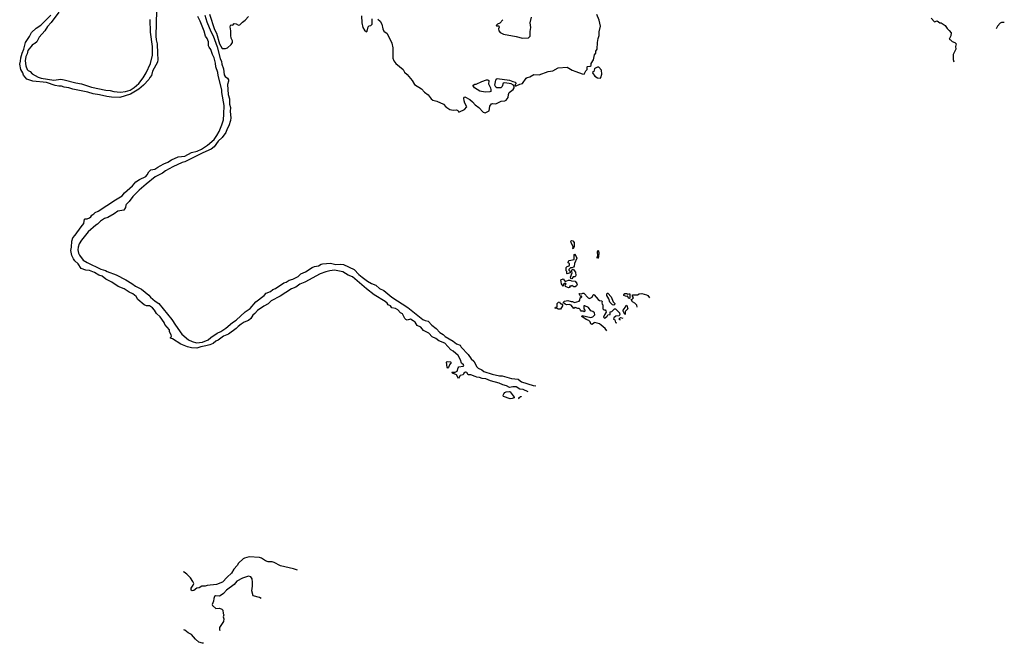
# Model space of a CAD drawing. Extents: x 2239781 to 2394849, y 665654 to 770575.
# Tile 87 of 147: x 2347380 to 2361904, y 665654 to 674850. Entities that reach past the tile are written whole.
import ezdxf

# ---------------------------------------------------------------- set-up
doc = ezdxf.new("R2010")
doc.units = 0

msp = doc.modelspace()

# ---------------------------------------------------------------- linework, layer by layer
at = {"layer": '0CON10XD'}
for points in [[(2349400, 674985), (2349388, 674605), (2349392, 674552), (2349409, 674495), (2349410, 674350), (2349419, 674265), (2349412, 674225), (2349338, 674092), (2349322, 674025), (2349301, 673999), (2349285, 673966), (2349207, 673885), (2349135, 673824), (2349015, 673753), (2348855, 673704), (2348735, 673706), (2348664, 673715), (2348555, 673744), (2348462, 673758), (2348385, 673781), (2348165, 673826), (2348104, 673844), (2348036, 673854), (2347995, 673869), (2347955, 673869), (2347905, 673881), (2347775, 673922), (2347575, 673945), (2347486, 673975), (2347435, 674030), (2347427, 674067), (2347395, 674116), (2347380, 674195), (2347392, 674238), (2347395, 674287), (2347415, 674354), (2347443, 674417), (2347465, 674514), (2347526, 674604), (2347555, 674659), (2347623, 674727), (2347689, 674771), (2347841, 674919)], [(2347959, 674961), (2347845, 674810), (2347790, 674750), (2347749, 674685), (2347669, 674591), (2347632, 674525), (2347605, 674498), (2347585, 674490), (2347565, 674475), (2347502, 674398), (2347490, 674345), (2347472, 674308), (2347458, 674245), (2347469, 674169), (2347488, 674118), (2347505, 674100), (2347535, 674087), (2347564, 674054), (2347652, 674002), (2347695, 673989), (2347885, 673960), (2347985, 673973), (2348035, 673965), (2348209, 673919), (2348289, 673905), (2348437, 673857), (2348651, 673811), (2348715, 673805), (2348769, 673789), (2348865, 673780), (2348938, 673792), (2349008, 673812), (2349069, 673851), (2349139, 673911), (2349199, 673991), (2349243, 674067), (2349308, 674202), (2349339, 674325), (2349339, 674455), (2349309, 674665), (2349304, 674854)], [(2354880, 669364), (2354809, 669399), (2354755, 669400), (2354704, 669434), (2354652, 669438), (2354605, 669426), (2354561, 669451), (2354505, 669463), (2354451, 669491), (2354323, 669523), (2354255, 669553), (2354202, 669558), (2354162, 669572), (2354125, 669577), (2354099, 669589), (2354035, 669614), (2353997, 669615), (2353975, 669646), (2353955, 669651), (2353933, 669637), (2353923, 669615), (2353879, 669601), (2353855, 669560), (2353824, 669614), (2353762, 669635), (2353752, 669645), (2353758, 669652), (2353805, 669652), (2353833, 669667), (2353848, 669715), (2353859, 669731), (2353921, 669739), (2353930, 669745), (2353925, 669760), (2353895, 669783), (2353883, 669833), (2353848, 669898), (2353775, 669962), (2353741, 669981), (2353649, 670079), (2353561, 670115), (2353519, 670149), (2353465, 670174), (2353417, 670227), (2353335, 670265), (2353296, 670316), (2353245, 670340), (2353211, 670391), (2353185, 670411), (2353145, 670433), (2353095, 670420), (2353075, 670427), (2353059, 670445), (2353025, 670514), (2352995, 670528), (2352960, 670570), (2352925, 670592), (2352871, 670601), (2352850, 670630), (2352816, 670645), (2352799, 670669), (2352772, 670692), (2352609, 670795), (2352495, 670882), (2352290, 671060), (2352225, 671083), (2352145, 671130), (2352025, 671155), (2351955, 671147), (2351895, 671133), (2351813, 671103), (2351585, 670977), (2351511, 670949), (2351455, 670907), (2351391, 670879), (2351220, 670775), (2351087, 670703), (2351045, 670661), (2350983, 670627), (2350889, 670561), (2350848, 670515), (2350818, 670492), (2350788, 670445), (2350755, 670412), (2350692, 670388), (2350649, 670361), (2350602, 670328), (2350572, 670295), (2350459, 670215), (2350388, 670182), (2350307, 670125), (2350271, 670109), (2350232, 670075), (2350182, 670055), (2350125, 670039), (2350052, 670028), (2349992, 670008), (2349915, 670013), (2349855, 670026), (2349755, 670065), (2349634, 670144), (2349604, 670155), (2349603, 670165), (2349616, 670174), (2349620, 670185), (2349616, 670205), (2349589, 670245), (2349587, 670275), (2349519, 670355), (2349510, 670385), (2349450, 670470), (2349399, 670515), (2349368, 670568), (2349339, 670599), (2349295, 670628), (2349248, 670628), (2349214, 670645), (2349124, 670725), (2349098, 670768), (2349049, 670809), (2348995, 670830), (2348920, 670880), (2348831, 670915), (2348741, 670981), (2348652, 671025), (2348597, 671067), (2348549, 671085), (2348482, 671122), (2348409, 671149), (2348357, 671155), (2348285, 671179), (2348242, 671252), (2348195, 671294), (2348175, 671322), (2348150, 671375), (2348135, 671448), (2348146, 671495), (2348147, 671585), (2348165, 671635), (2348199, 671671), (2348285, 671795), (2348326, 671844), (2348335, 671906), (2348345, 671914), (2348375, 671914), (2348411, 671929), (2348428, 671942), (2348445, 671969), (2348475, 671985), (2348495, 672008), (2348535, 672027), (2348791, 672195), (2348889, 672251), (2348924, 672295), (2349042, 672398), (2349095, 672457), (2349149, 672495), (2349240, 672540), (2349260, 672560), (2349285, 672608), (2349315, 672638), (2349375, 672648), (2349415, 672677), (2349454, 672695), (2349506, 672725), (2349563, 672747), (2349619, 672785), (2349715, 672828), (2349815, 672838), (2349915, 672891), (2349999, 672911), (2350061, 672939), (2350151, 672999), (2350248, 673082), (2350290, 673140), (2350321, 673199), (2350362, 673298), (2350385, 673375), (2350393, 673455), (2350395, 673585), (2350363, 673777), (2350359, 673815), (2350308, 674025), (2350302, 674072), (2350271, 674155), (2350268, 674208), (2350248, 674288), (2350224, 674335), (2350199, 674409), (2350174, 674445), (2350167, 674465), (2350163, 674525), (2350143, 674573), (2350121, 674605), (2350102, 674682), (2350040, 674830), (2350005, 674895)], [(2350111, 674915), (2350140, 674820), (2350197, 674677), (2350235, 674612), (2350295, 674450), (2350337, 674277), (2350356, 674235), (2350362, 674192), (2350385, 674127), (2350398, 674038), (2350412, 674012), (2350447, 673987), (2350459, 673965), (2350460, 673945), (2350446, 673894), (2350456, 673746), (2350474, 673685), (2350476, 673606), (2350487, 673555), (2350483, 673495), (2350496, 673405), (2350487, 673365), (2350467, 673285), (2350439, 673241), (2350421, 673185), (2350365, 673111), (2350309, 673061), (2350247, 672975), (2350205, 672939), (2350082, 672888), (2349816, 672755), (2349777, 672743), (2349638, 672682), (2349530, 672620), (2349486, 672585), (2349378, 672532), (2349244, 672426)], [(2350181, 674931), (2350255, 674706), (2350281, 674651), (2350325, 674496), (2350365, 674426), (2350415, 674423), (2350444, 674435), (2350497, 674485), (2350517, 674515), (2350518, 674538), (2350500, 674580), (2350492, 674615), (2350494, 674684), (2350483, 674745), (2350490, 674765), (2350498, 674772), (2350525, 674770), (2350545, 674792), (2350575, 674787), (2350605, 674770), (2350625, 674774), (2350664, 674815), (2350705, 674845), (2350754, 674896)], [(2352422, 674905), (2352428, 674802), (2352440, 674735), (2352465, 674698), (2352495, 674670), (2352507, 674683), (2352520, 674745), (2352535, 674760), (2352557, 674763), (2352580, 674785), (2352578, 674865)], [(2352665, 674860), (2352695, 674830), (2352722, 674785), (2352738, 674715), (2352753, 674683), (2352798, 674645), (2352870, 674505), (2352884, 674435), (2352884, 674285), (2352899, 674245), (2352930, 674205), (2353037, 674117), (2353055, 674075), (2353095, 674041), (2353171, 673951), (2353205, 673893), (2353305, 673830), (2353349, 673779), (2353404, 673744), (2353450, 673685), (2353474, 673665), (2353533, 673647), (2353630, 673605), (2353667, 673565), (2353725, 673528), (2353776, 673514), (2353825, 673523), (2353845, 673512), (2353855, 673490), (2353865, 673490), (2353939, 673525), (2353976, 673564), (2353947, 673617), (2353935, 673655), (2353931, 673695), (2353935, 673708), (2353946, 673714), (2354022, 673672), (2354061, 673641), (2354098, 673595), (2354155, 673555), (2354215, 673487), (2354245, 673477), (2354306, 673504), (2354316, 673575), (2354339, 673611), (2354355, 673615), (2354405, 673607), (2354481, 673649), (2354535, 673654), (2354555, 673665), (2354583, 673705), (2354590, 673745), (2354602, 673778), (2354661, 673819), (2354672, 673845), (2354672, 673872), (2354663, 673883), (2354632, 673902), (2354535, 673921), (2354514, 673916), (2354496, 673864), (2354476, 673844), (2354417, 673847), (2354401, 673855), (2354390, 673885), (2354402, 673958), (2354408, 673975), (2354425, 673983), (2354605, 673956), (2354655, 673938), (2354695, 673930), (2354700, 673905), (2354690, 673895), (2354690, 673875), (2354705, 673873), (2354755, 673900), (2354795, 673910), (2354851, 673989), (2354865, 674000), (2354905, 674008), (2354965, 674041), (2355045, 674039), (2355175, 674085), (2355244, 674096), (2355325, 674140), (2355455, 674150), (2355529, 674105), (2355585, 674087), (2355675, 674050), (2355708, 674045), (2355733, 674097), (2355750, 674115), (2355750, 674155), (2355755, 674160), (2355797, 674163), (2355810, 674175), (2355810, 674205), (2355842, 674258), (2355858, 674332), (2355880, 674355), (2355880, 674385), (2355900, 674415), (2355902, 674515), (2355912, 674575), (2355928, 674615), (2355928, 674672), (2355948, 674755), (2355928, 674845), (2355892, 674925)], [(2354505, 674850), (2354462, 674798), (2354428, 674785), (2354410, 674765), (2354415, 674760), (2354448, 674758), (2354452, 674738), (2354441, 674715), (2354446, 674686), (2354465, 674662), (2354515, 674638), (2354703, 674603), (2354795, 674578)], [(2354795, 674578), (2354885, 674582), (2354910, 674605), (2354908, 674675), (2354920, 674735), (2354908, 674805), (2354930, 674885)], [(2360823, 674873), (2360875, 674820), (2360915, 674832), (2360952, 674802), (2360972, 674802), (2361032, 674765), (2361061, 674721), (2361093, 674693), (2361118, 674655), (2361117, 674613), (2361090, 674565), (2361110, 674555), (2361135, 674528), (2361174, 674514), (2361193, 674495), (2361184, 674455), (2361187, 674415), (2361152, 674335), (2361148, 674265), (2361161, 674230)], [(2361904, 674807), (2361865, 674807), (2361845, 674800), (2361804, 674756), (2361783, 674713)], [(2355945, 673990), (2355954, 673996), (2355969, 674045), (2355962, 674105), (2355925, 674150), (2355905, 674150), (2355873, 674137), (2355860, 674125), (2355850, 674085), (2355835, 674080), (2355830, 674065), (2355865, 674015), (2355905, 673993), (2355945, 673990)], [(2354245, 673781), (2354166, 673796), (2354087, 673847), (2354070, 673875), (2354070, 673885), (2354093, 673897), (2354115, 673898), (2354195, 673941), (2354265, 673964), (2354285, 673963), (2354298, 673955), (2354300, 673945), (2354293, 673905), (2354323, 673845), (2354331, 673815), (2354329, 673791), (2354315, 673784), (2354245, 673781)], [(2349244, 672426), (2349142, 672338), (2349049, 672241), (2348995, 672168), (2348950, 672125), (2348943, 672115), (2348939, 672081), (2348918, 672042), (2348825, 672024), (2348775, 671987), (2348679, 671935), (2348632, 671918), (2348570, 671880), (2348526, 671834), (2348501, 671819), (2348390, 671720), (2348289, 671601), (2348257, 671543), (2348240, 671495), (2348238, 671455), (2348248, 671408), (2348260, 671380), (2348315, 671305), (2348375, 671269), (2348575, 671169), (2348645, 671153), (2348668, 671138), (2348805, 671087), (2348945, 671015), (2349035, 670962), (2349089, 670919), (2349175, 670875), (2349285, 670788), (2349310, 670760), (2349380, 670700), (2349431, 670665), (2349625, 670428), (2349677, 670347), (2349772, 670212), (2349869, 670129), (2349925, 670102), (2349987, 670087), (2350075, 670096), (2350160, 670130), (2350199, 670165), (2350295, 670229), (2350345, 670250), (2350419, 670301), (2350519, 670385), (2350571, 670419), (2350705, 670541), (2350778, 670592), (2350865, 670688), (2350986, 670784), (2351017, 670815), (2351077, 670843), (2351115, 670873), (2351155, 670885), (2351275, 670970), (2351311, 670979), (2351355, 671010), (2351407, 671023), (2351487, 671063), (2351525, 671104), (2351595, 671130), (2351695, 671195), (2351728, 671208), (2351785, 671218), (2351825, 671245), (2351845, 671252), (2351965, 671261), (2352045, 671241), (2352115, 671245), (2352155, 671238), (2352316, 671165), (2352382, 671092), (2352430, 671055), (2352512, 670992), (2352569, 670959), (2352635, 670933), (2352688, 670888), (2352749, 670855), (2352868, 670758), (2353105, 670605), (2353328, 670428), (2353363, 670413), (2353405, 670405), (2353457, 670347), (2353525, 670298), (2353579, 670239), (2353625, 670210), (2353658, 670178), (2353775, 670107), (2353822, 670072), (2353875, 670051), (2353893, 670023), (2353997, 669915), (2354039, 669849), (2354078, 669815), (2354122, 669732), (2354142, 669712), (2354195, 669686), (2354224, 669664), (2354351, 669621), (2354455, 669596), (2354495, 669597), (2354635, 669561), (2354735, 669551), (2354762, 669522), (2354782, 669512), (2354955, 669455), (2354995, 669453)], [(2355545, 671470), (2355540, 671475), (2355542, 671502), (2355513, 671565), (2355512, 671585), (2355518, 671592), (2355537, 671587), (2355560, 671565), (2355560, 671505), (2355545, 671470)], [(2355455, 671102), (2355450, 671105), (2355450, 671135), (2355440, 671145), (2355443, 671195), (2355455, 671208), (2355485, 671220), (2355492, 671235), (2355488, 671255), (2355472, 671265), (2355473, 671287), (2355485, 671300), (2355558, 671312), (2355560, 671385), (2355565, 671390), (2355585, 671370), (2355600, 671335), (2355562, 671255), (2355560, 671215), (2355548, 671202), (2355525, 671190), (2355505, 671190), (2355482, 671168), (2355480, 671155), (2355500, 671135), (2355498, 671115), (2355455, 671102)], [(2355905, 671328), (2355897, 671345), (2355910, 671375), (2355901, 671425), (2355915, 671450), (2355922, 671415), (2355920, 671355), (2355905, 671328)], [(2355525, 671030), (2355512, 671032), (2355503, 671055), (2355528, 671115), (2355520, 671155), (2355532, 671168), (2355545, 671170), (2355578, 671125), (2355583, 671077), (2355572, 671058), (2355542, 671058), (2355525, 671030)], [(2355475, 670898), (2355430, 670915), (2355428, 670942), (2355440, 670955), (2355435, 670960), (2355415, 670960), (2355402, 670948), (2355395, 670920), (2355370, 670955), (2355362, 671015), (2355397, 671027), (2355425, 670990), (2355475, 671007), (2355495, 671008), (2355518, 670998), (2355575, 670992), (2355599, 670959), (2355602, 670945), (2355592, 670925), (2355575, 670910), (2355555, 670910), (2355525, 670930), (2355515, 670920), (2355495, 670920), (2355490, 670915), (2355500, 670905), (2355495, 670900), (2355475, 670898)], [(2356041, 670263), (2356016, 670296), (2355955, 670344), (2355935, 670367), (2355865, 670383), (2355855, 670382), (2355825, 670357), (2355804, 670364), (2355794, 670394), (2355774, 670414), (2355735, 670427), (2355672, 670475), (2355675, 670490), (2355805, 670460), (2355835, 670468), (2355865, 670500), (2355860, 670525), (2355835, 670548), (2355805, 670558), (2355768, 670608), (2355715, 670630), (2355702, 670628), (2355700, 670585), (2355718, 670565), (2355717, 670553), (2355705, 670540), (2355695, 670550), (2355662, 670552), (2355650, 670565), (2355648, 670578), (2355635, 670590), (2355615, 670590), (2355575, 670608), (2355555, 670592), (2355515, 670640), (2355485, 670648), (2355445, 670647), (2355424, 670654), (2355400, 670675), (2355400, 670685), (2355415, 670700), (2355465, 670710), (2355514, 670694), (2355536, 670696), (2355565, 670678), (2355631, 670699), (2355642, 670715), (2355645, 670750), (2355670, 670765), (2355668, 670778), (2355655, 670770), (2355645, 670780), (2355634, 670805), (2355638, 670812), (2355665, 670808), (2355685, 670818), (2355700, 670815), (2355765, 670748), (2355785, 670738), (2355825, 670760), (2355837, 670793), (2355845, 670798), (2355855, 670792), (2355912, 670722), (2355935, 670708), (2355960, 670705), (2355970, 670695), (2355968, 670675), (2355970, 670655), (2355980, 670645), (2355982, 670585), (2355995, 670572), (2356015, 670570), (2356027, 670557), (2356030, 670535), (2356005, 670500), (2355990, 670465), (2356005, 670450), (2356015, 670452), (2356045, 670480), (2356055, 670498), (2356090, 670505), (2356090, 670540), (2356115, 670548), (2356152, 670588), (2356168, 670585), (2356226, 670526), (2356233, 670505), (2356225, 670482), (2356173, 670477), (2356142, 670455), (2356140, 670435), (2356158, 670425), (2356170, 670385), (2356190, 670378)], [(2356145, 670641), (2356125, 670644), (2356087, 670685), (2356069, 670735), (2356040, 670785), (2356039, 670805), (2356045, 670818), (2356055, 670818), (2356106, 670765), (2356135, 670690), (2356157, 670665), (2356157, 670655), (2356145, 670641)], [(2356375, 670740), (2356360, 670745), (2356348, 670778), (2356335, 670770), (2356315, 670772), (2356290, 670785), (2356290, 670795), (2356305, 670810), (2356335, 670810), (2356345, 670800), (2356365, 670808), (2356380, 670805), (2356380, 670745), (2356375, 670740)], [(2356490, 670611), (2356485, 670640), (2356455, 670670), (2356421, 670691), (2356400, 670725), (2356415, 670730), (2356432, 670748), (2356420, 670775), (2356420, 670795), (2356495, 670793), (2356520, 670805), (2356555, 670811), (2356627, 670795), (2356645, 670781), (2356670, 670750)], [(2355355, 670580), (2355323, 670583), (2355305, 670600), (2355295, 670590), (2355280, 670595), (2355285, 670610), (2355310, 670615), (2355310, 670665), (2355330, 670685), (2355345, 670690), (2355352, 670672), (2355365, 670660), (2355378, 670658), (2355388, 670645), (2355385, 670630), (2355355, 670580)], [(2356305, 670503), (2356281, 670551), (2356280, 670565), (2356309, 670605), (2356325, 670640), (2356337, 670635), (2356349, 670585), (2356313, 670545), (2356312, 670508), (2356305, 670503)], [(2356240, 670417), (2356232, 670422), (2356220, 670435), (2356244, 670456), (2356278, 670447)], [(2353695, 669712), (2353684, 669725), (2353678, 669802), (2353685, 669810), (2353737, 669807), (2353742, 669795), (2353718, 669762), (2353705, 669720), (2353695, 669712)], [(2354615, 669260), (2354517, 669295), (2354513, 669313), (2354521, 669335), (2354535, 669351), (2354555, 669362), (2354604, 669366), (2354615, 669361), (2354673, 669285), (2354672, 669275), (2354645, 669264), (2354615, 669260)], [(2354748, 669261), (2354744, 669265), (2354743, 669275), (2354765, 669293), (2354775, 669294), (2354783, 669288)], [(2351479, 666730), (2351420, 666750), (2351228, 666798), (2351135, 666845), (2351105, 666853), (2351045, 666857), (2351005, 666869), (2350947, 666907), (2350915, 666918), (2350765, 666928), (2350695, 666910), (2350675, 666899), (2350605, 666837), (2350587, 666803), (2350538, 666745), (2350505, 666686), (2350440, 666630), (2350370, 666555), (2350285, 666521), (2350145, 666506), (2350114, 666496), (2350065, 666496), (2350025, 666473), (2349992, 666468), (2349947, 666433), (2349925, 666428), (2349908, 666438), (2349908, 666465), (2349938, 666512), (2349946, 666535), (2349936, 666565), (2349901, 666621), (2349847, 666675), (2349805, 666705), (2349797, 666710)], [(2350942, 666314), (2350940, 666315), (2350915, 666328), (2350822, 666355), (2350804, 666426), (2350816, 666496), (2350816, 666554), (2350808, 666605), (2350790, 666635), (2350755, 666646), (2350665, 666614), (2350585, 666568), (2350541, 666519), (2350428, 666435), (2350384, 666386), (2350335, 666354), (2350325, 666349), (2350266, 666354), (2350254, 666345), (2350243, 666315), (2350240, 666275), (2350220, 666225), (2350222, 666212), (2350275, 666168), (2350325, 666173), (2350363, 666155), (2350374, 666144), (2350380, 666095), (2350390, 666075), (2350383, 666045), (2350392, 666015), (2350387, 665975), (2350327, 665885), (2350327, 665855), (2350330, 665841)], [(2350092, 665657), (2350075, 665654), (2350022, 665672), (2349975, 665713), (2349912, 665782), (2349866, 665806), (2349815, 665848), (2349802, 665853)]]:
    msp.add_lwpolyline(points, dxfattribs=at)

doc.saveas('drawing.dxf')
